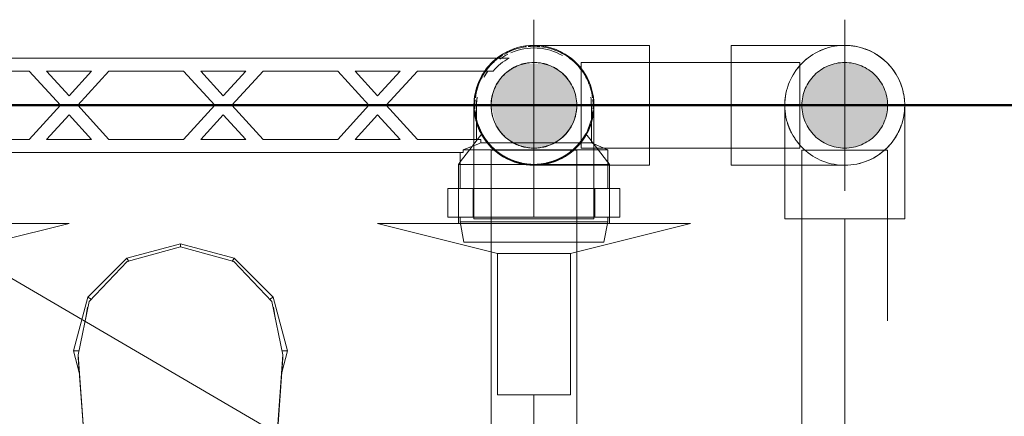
# Model space of a CAD drawing. Header units: millimetres. Extents: x -7237 to 20224, y 4737 to 43478.
# Tile 84 of 88: x 16805 to 17035, y 42503 to 42596. Entities that reach past the tile are written whole.
import ezdxf

# ---------------------------------------------------------------- set-up
doc = ezdxf.new("R2010")
doc.units = ezdxf.units.MM
for name, pattern in [('ADSK_Осевая', [700, 500, -100, 0, -100]), ('ADSK_Скрыто', [300, 150, -150]), ('ADSK_Штриховая_ш3 п1_5', [225, 150, -75])]:
    doc.linetypes.add(name, pattern=pattern)
for name, color, linetype, lineweight in [('A-DETL-____-HDLN', 90, 'ADSK_Скрыто', 9), ('A-DETL-____-MBND', 5, 'ADSK_Штриховая_ш3 п1_5', 20), ('A-WALL-____-MCUT', 113, 'Continuous', 50), ('A-WALL-____-OTLN', 113, 'Continuous', 20), ('M-EQPM-____-OTLN', 50, 'Continuous', 20), ('P-PIPE-____-CNTR', 3, 'ADSK_Осевая', 20), ('P-PIPE-____-IDEN', 2, 'Continuous', 20), ('P-PIPE-____-OTLN', 3, 'Continuous', 20)]:
    doc.layers.add(name, color=color, linetype=linetype, lineweight=lineweight)

# ---------------------------------------------------------------- blocks, each defined once
blk = doc.blocks.new('Прямая форма - 83 new-608910-В_Этаж 02_Водопровод')
at = {"layer": 'M-EQPM-____-OTLN', "color": 253}
for p, q in [((-12.5, -35.67), (0, -32.32)), ((0, -33.04), (-12.47, -36.48)), ((12.5, -35.67), (0, -32.32)), ((0, -32.32), (0, -33.04)), ((12.47, -36.48), (0, -33.04)), ((-21.65, -44.82), (-12.5, -35.67)), ((-12.47, -36.48), (-21.3, -45.79)), ((-12.5, -35.67), (-12.03, -36.48)), ((12.03, -36.48), (12.5, -35.67)), ((12.47, -36.48), (21.3, -45.8)), ((12.5, -35.67), (21.65, -44.82)), ((-25, -57.32), (-21.65, -44.82)), ((-21.3, -45.79), (-23.89, -58.26)), ((-20.82, -45.3), (-21.65, -44.82)), ((20.82, -45.3), (21.65, -44.82)), ((21.3, -45.8), (23.89, -58.26)), ((21.65, -44.82), (25, -57.32)), ((-21.73, -47.12), (-22.2, -50.13)), ((22.2, -50.13), (21.73, -47.12)), ((-23.65, -62.37), (-25, -57.32)), ((-23.7, -57.32), (-25, -57.32)), ((25, -57.32), (23.65, -62.37)), ((23.7, -57.32), (25, -57.32)), ((-23.89, -58.26), (-20.95, -98.41)), ((-23.89, -58.26), (-23.89, -59.01)), ((-20.95, -99.15), (-23.89, -59.01)), ((20.95, -98.41), (23.89, -58.26)), ((23.89, -59.01), (20.95, -99.15)), ((23.89, -58.26), (23.89, -59.01))]:
    blk.add_line(p, q, dxfattribs=at)
blk = doc.blocks.new('Прямая форма - FU - 054-609534-В_Этаж 02_Водопровод')
blk.add_blockref('Прямая форма - 83 new-608910-В_Этаж 02_Водопровод', (0, 0))
blk = doc.blocks.new('Прямая форма - 83 new-609857-В_Этаж 02_Водопровод')
at = {"layer": 'A-WALL-____-MCUT', "color": 53}
blk.add_line((7550, -200), (9000, -200), dxfattribs=at)
blk = doc.blocks.new('Прямая форма - SW - 005-609858-В_Этаж 02_Водопровод')
blk.add_blockref('Прямая форма - 83 new-609857-В_Этаж 02_Водопровод', (0, 0))
blk = doc.blocks.new('83 new_ifc_RVT-1-В_Этаж 02_Водопровод')
at = {"layer": 'A-WALL-____-OTLN', "color": 253, "lineweight": 20}
blk.add_blockref('Прямая форма - SW - 005-609858-В_Этаж 02_Водопровод', (20910.28, 42775.83), dxfattribs=at)
at = {"layer": 'M-EQPM-____-OTLN', "color": 253, "lineweight": 20}
blk.add_blockref('Прямая форма - FU - 054-609534-В_Этаж 02_Водопровод', (29332.74, 42575.83), dxfattribs=at)
blk = doc.blocks.new('VTp_724_0 Водорозетка двойная - VTp_724_0-V33-В_Этаж 02_Водопровод')
at = {"layer": 'A-DETL-____-HDLN'}
for p, q in [((-67.82, 8.8), (-77.18, 8.8)), ((77.19, 8.8), (67.82, 8.8))]:
    blk.add_line(p, q, dxfattribs=at)
at = {"layer": 'M-EQPM-____-OTLN'}
for p, q in [((-88.85, 32), (-89.75, 27.2)), ((-56.15, 32), (-88.85, 32)), ((-55.25, 27.2), (-56.15, 32)), ((56.15, 32), (55.25, 27.2)), ((88.85, 32), (56.15, 32)), ((89.75, 27.2), (88.85, 32)), ((-92.58, 26.1), (-86.7, 26.1)), ((-92.58, 19.4), (-92.58, 26.1)), ((-89.75, 27.2), (-89.75, 26.1)), ((-55.25, 27.2), (-89.75, 27.2)), ((-86.7, 26.1), (-72.5, 26.1)), ((-86.7, 19.4), (-86.7, 26.1)), ((-72.5, 26.1), (-58.3, 26.1)), ((-72.5, 19.4), (-72.5, 26.1)), ((-58.3, 26.1), (-52.42, 26.1)), ((-58.3, 26.1), (-58.3, 19.4)), ((-55.25, 26.1), (-55.25, 27.2)), ((-52.42, 19.4), (-52.42, 26.1)), ((52.42, 26.1), (58.3, 26.1)), ((52.42, 19.4), (52.42, 26.1)), ((55.25, 27.2), (55.25, 26.1)), ((89.75, 27.2), (55.25, 27.2)), ((58.3, 26.1), (72.5, 26.1)), ((58.3, 19.4), (58.3, 26.1)), ((72.5, 26.1), (86.7, 26.1)), ((72.5, 19.4), (72.5, 26.1)), ((86.7, 26.1), (92.58, 26.1)), ((86.7, 26.1), (86.7, 19.4)), ((89.75, 26.1), (89.75, 27.2)), ((92.58, 19.4), (92.58, 26.1)), ((-86.7, 19.4), (-92.58, 19.4)), ((-89.75, 19.4), (-89.75, 10.4)), ((-72.5, 19.4), (-86.7, 19.4)), ((-58.3, 19.4), (-72.5, 19.4)), ((-52.42, 19.4), (-58.3, 19.4)), ((-55.25, 11), (-55.25, 19.4)), ((58.3, 19.4), (52.42, 19.4)), ((55.25, 19.4), (55.25, 11)), ((72.5, 19.4), (58.3, 19.4)), ((86.7, 19.4), (72.5, 19.4)), ((92.58, 19.4), (86.7, 19.4)), ((89.75, 10.4), (89.75, 19.4)), ((-89.75, 10.4), (-85.9, 8.8)), ((-55.99, 10.4), (-89.75, 10.4)), ((55.99, 11), (-55.99, 11)), ((-55.99, 11), (-55.99, 10.4)), ((55.99, 10.4), (55.99, 11)), ((89.75, 10.4), (55.99, 10.4)), ((85.9, 8.8), (89.75, 10.4)), ((-85.9, 8.8), (-85.9, 0)), ((-77.23, 8.8), (-85.9, 8.8)), ((-60.07, 8.8), (-67.77, 8.8)), ((-60.07, 8.8), (-60.07, 8)), ((-60.07, 8), (-45.3, 8)), ((-59.1, 0), (-59.1, 8)), ((-45.3, 8), (-38.02, 0)), ((-36, 2.23), (-41.25, 8)), ((-41.25, 8), (-30.75, 8)), ((-30.75, 8), (-36, 2.23)), ((-33.98, 0), (-26.7, 8)), ((-26.7, 8), (-9.3, 8)), ((-9.3, 8), (-2.02, 0)), ((0, 2.23), (-5.25, 8)), ((-5.25, 8), (5.25, 8)), ((5.25, 8), (0, 2.23)), ((2.02, 0), (9.3, 8)), ((9.3, 8), (26.7, 8)), ((26.7, 8), (33.98, 0)), ((30.75, 8), (41.25, 8)), ((36, 2.23), (30.75, 8)), ((41.25, 8), (36, 2.23)), ((38.02, 0), (45.3, 8)), ((45.3, 8), (60.07, 8)), ((59.1, 8), (59.1, 0)), ((67.77, 8.8), (60.07, 8.8)), ((60.07, 8), (60.07, 8.8)), ((82.84, 8.8), (77.23, 8.8)), ((85.9, 8.8), (83.15, 8.8)), ((85.9, 0), (85.9, 8.8)), ((-38.02, 0), (-45.3, -8)), ((-41.25, -8), (-36, -2.23)), ((-36, -2.23), (-30.75, -8)), ((-26.7, -8), (-33.98, 0)), ((-2.02, 0), (-9.3, -8)), ((-5.25, -8), (0, -2.23)), ((0, -2.23), (5.25, -8)), ((9.3, -8), (2.02, 0)), ((33.98, 0), (26.7, -8)), ((30.75, -8), (36, -2.23)), ((36, -2.23), (41.25, -8)), ((45.3, -8), (38.02, 0)), ((-45.3, -8), (-62.98, -8)), ((-30.75, -8), (-41.25, -8)), ((-9.3, -8), (-26.7, -8)), ((5.25, -8), (-5.25, -8)), ((26.7, -8), (9.3, -8)), ((41.25, -8), (30.75, -8)), ((62.98, -8), (45.3, -8)), ((-66.71, -11), (66.71, -11))]:
    blk.add_line(p, q, dxfattribs=at)
for centre, radius, start, end in [((-212.07, 402.15), 421.7, 291.1285, 291.7236), ((212.07, 402.15), 421.7, 248.2764, 248.8715), ((-72.5, 0), 13.4, 180, 188.2152), ((-72.5, 0), 13.4, 351.8321, 360), ((-72.5, 0), 13.4, 352.5609, 0), ((72.5, 0), 13.4, 180, 187.4391), ((72.5, 0), 13.4, 180, 188.1679), ((72.5, 0), 13.4, 351.7848, 0), ((-72.5, 0), 13.4, 323.3436, 330.7909), ((72.5, 0), 13.4, 209.2091, 216.6564), ((-72.5, 0), 13.4, 322.9736, 327.3258), ((-72.5, 0), 13.4, 323.0818, 328.7777), ((72.5, 0), 13.4, 211.2223, 216.9182), ((72.5, 0), 13.4, 212.6742, 217.0264), ((-72.5, 0), 13.4, 296.8936, 306.3065), ((72.5, 0), 13.4, 233.6935, 243.1064), ((-72.5, 0), 13.4, 240, 293.6489), ((72.5, 0), 13.4, 246.3511, 288.109)]:
    blk.add_arc(centre, radius, start, end, dxfattribs=at)
for points in [[(-62.98, -8), (-63.51, -8.62), (-64.66, -9.75), (-65.99, -10.62), (-66.71, -11)], [(66.71, -11), (65.99, -10.62), (64.66, -9.75), (63.51, -8.62), (62.98, -8)]]:
    blk.add_open_spline(points, degree=3, dxfattribs=at)
blk = doc.blocks.new('PP-R Вентиль с хромированной рукояткой Белый - PP-R Вентиль с хромированной рукояткой Белый-V41-В_Этаж 02_Водопровод')
at = {"layer": 'A-DETL-____-HDLN', "color": 140}
for p, q in [((29403.1, 42569.17), (29400.92, 42566.35)), ((29428.59, 42567.6), (29427.37, 42569.17)), ((29400.81, 42566.2), (29398.04, 42562.61)), ((29429.15, 42566.87), (29428.69, 42567.47)), ((29432.44, 42562.61), (29429.27, 42566.71)), ((29397.94, 42562.48), (29397.59, 42562.03)), ((29415.24, 42562.03), (29397.85, 42562.03)), ((29432.89, 42562.03), (29415.24, 42562.03)), ((29432.89, 42562.03), (29432.54, 42562.48)), ((29432.89, 42561.88), (29432.89, 42562.03)), ((29397.59, 42556.38), (29397.59, 42549.78)), ((29432.89, 42549.78), (29432.89, 42556.38)), ((29432.46, 42548.23), (29398.11, 42548.23))]:
    blk.add_line(p, q, dxfattribs=at)
for radius, start, end in [(13.8, 97.3449, 120.6209), (13.8, 90, 95.7116), (13.8, 84.2884, 90), (13.8, 45, 82.6551), (13.8, 121.7256, 135), (13.8, 135, 172.6551), (10, 0, 180), (13.8, 7.3449, 45), (13.8, 0, 5.7116), (13.8, 174.744, 180), (13.8, 180, 183.901), (10, 180, 0), (13.8, 356.099, 0), (13.8, 185.0056, 225), (13.8, 308.3473, 354.9944), (13.8, 225, 231.6583), (13.8, 232.6352, 307.3592)]:
    blk.add_arc((29415.24, 42575.83), radius, start, end, dxfattribs=at)
for points, knots in [([(29403.26, 42568.97), (29403.22, 42569.04), (29403.17, 42569.14), (29403.14, 42569.2), (29403.17, 42569.14), (29403.28, 42568.94), (29403.54, 42568.5), (29403.94, 42567.89), (29404.42, 42567.24), (29405.03, 42566.51), (29405.82, 42565.73), (29406.37, 42565.24), (29406.86, 42564.86), (29407.38, 42564.48), (29408.08, 42564.01), (29408.87, 42563.58), (29409.55, 42563.25), (29410.09, 42563.02), (29410.65, 42562.81), (29411.43, 42562.56), (29412.88, 42562.18), (29414.27, 42562.03), (29415.24, 42562.03)], [0.4444444, 0.4444444, 0.4444444, 0.4444444, 0.4722222, 0.5, 0.5277778, 0.5555556, 0.6111111, 0.6388889, 0.6666667, 0.7222222, 0.75, 0.7777778, 0.7916667, 0.8055556, 0.8333333, 0.8611111, 0.875, 0.8888889, 0.9027778, 0.9166667, 0.9444444, 1, 1, 1, 1]), ([(29415.24, 42562.03), (29416.21, 42562.03), (29417.59, 42562.18), (29419.04, 42562.56), (29419.83, 42562.81), (29420.39, 42563.02), (29420.92, 42563.25), (29421.6, 42563.58), (29422.39, 42564.01), (29423.09, 42564.48), (29423.61, 42564.86), (29424.1, 42565.24), (29424.66, 42565.73), (29425.44, 42566.51), (29426.05, 42567.24), (29426.53, 42567.89), (29426.93, 42568.5), (29427.2, 42568.94), (29427.31, 42569.14), (29427.34, 42569.2), (29427.31, 42569.14), (29427.25, 42569.04), (29427.21, 42568.97)], [0, 0, 0, 0, 0.0555556, 0.0833333, 0.0972222, 0.1111111, 0.125, 0.1388889, 0.1666667, 0.1944444, 0.2083333, 0.2222222, 0.25, 0.2777778, 0.3333333, 0.3611111, 0.3888889, 0.4444444, 0.4722222, 0.5, 0.5277778, 0.5555556, 0.5555556, 0.5555556, 0.5555556]), ([(29412.48, 42562.31), (29412.05, 42562.4), (29411.43, 42562.56), (29410.64, 42562.81), (29410.27, 42562.95), (29410.09, 42563.03)], [0.05555556, 0.05555556, 0.05555556, 0.05555556, 0.08333333, 0.09722222, 0.11111111, 0.11111111, 0.11111111, 0.11111111]), ([(29420.39, 42563.03), (29420.2, 42562.95), (29419.83, 42562.81), (29419.05, 42562.56), (29418.42, 42562.4), (29417.99, 42562.31)], [0.88888889, 0.88888889, 0.88888889, 0.88888889, 0.90277778, 0.91666667, 0.94444444, 0.94444444, 0.94444444, 0.94444444])]:
    blk.add_open_spline(points, degree=3, knots=knots, dxfattribs=at)
at = {"layer": 'P-PIPE-____-OTLN', "color": 150}
for p, q in [((29397.59, 42562.03), (29397.59, 42556.43)), ((29397.85, 42562.03), (29397.59, 42562.03)), ((29432.89, 42556.43), (29432.89, 42561.83)), ((29397.59, 42549.73), (29397.59, 42548.23)), ((29432.89, 42548.23), (29432.89, 42549.73)), ((29378.74, 42548.23), (29406.74, 42541.23)), ((29398.06, 42548.23), (29378.74, 42548.23)), ((29423.74, 42541.23), (29451.74, 42548.23)), ((29451.74, 42548.23), (29432.5, 42548.23)), ((29406.74, 42541.23), (29406.74, 42508.23)), ((29423.74, 42541.23), (29406.74, 42541.23)), ((29423.74, 42508.23), (29423.74, 42541.23)), ((29406.74, 42508.23), (29423.74, 42508.23))]:
    blk.add_line(p, q, dxfattribs=at)
blk = doc.blocks.new('PP-R Вентиль с хромированной рукояткой Белый - PP-R Вентиль с хромированной рукояткой Белый-V42-В_Этаж 02_Водопровод')
at = {"layer": 'A-DETL-____-HDLN', "color": 210}
for p, q in [((29258.1, 42569.17), (29256.89, 42567.6)), ((29284.55, 42566.35), (29282.37, 42569.17)), ((29256.2, 42566.71), (29253.04, 42562.61)), ((29256.79, 42567.47), (29256.33, 42566.87)), ((29287.44, 42562.61), (29284.67, 42566.2)), ((29252.94, 42562.48), (29252.59, 42562.03)), ((29252.59, 42562.03), (29252.59, 42561.88)), ((29270.24, 42562.03), (29252.59, 42562.03)), ((29287.62, 42562.03), (29270.24, 42562.03)), ((29287.89, 42562.03), (29287.54, 42562.48)), ((29252.59, 42556.38), (29252.59, 42549.78)), ((29287.89, 42549.78), (29287.89, 42556.38)), ((29287.46, 42548.23), (29253.11, 42548.23))]:
    blk.add_line(p, q, dxfattribs=at)
for radius, start, end in [(13.8, 97.3449, 135), (13.8, 90, 95.7116), (13.8, 84.2884, 90), (13.8, 59.3791, 82.6551), (13.8, 45, 58.2744), (13.8, 135, 172.6551), (10, 0, 180), (13.8, 7.3449, 45), (13.8, 174.2884, 180), (13.8, 180, 183.901), (10, 180, 0), (13.8, 0, 5.256), (13.8, 356.099, 0), (13.8, 185.0056, 225), (13.8, 308.3417, 354.9944), (13.8, 225, 231.6527), (13.8, 232.6408, 307.3648)]:
    blk.add_arc((29270.24, 42575.83), radius, start, end, dxfattribs=at)
for points, knots in [([(29258.26, 42568.97), (29258.22, 42569.04), (29258.17, 42569.14), (29258.14, 42569.2), (29258.17, 42569.14), (29258.28, 42568.94), (29258.54, 42568.5), (29258.94, 42567.89), (29259.42, 42567.24), (29260.03, 42566.51), (29260.82, 42565.73), (29261.37, 42565.24), (29261.86, 42564.86), (29262.38, 42564.48), (29263.08, 42564.01), (29263.87, 42563.58), (29264.55, 42563.25), (29265.09, 42563.02), (29265.65, 42562.81), (29266.43, 42562.56), (29267.88, 42562.18), (29269.27, 42562.03), (29270.24, 42562.03)], [0.4444444, 0.4444444, 0.4444444, 0.4444444, 0.4722222, 0.5, 0.5277778, 0.5555556, 0.6111111, 0.6388889, 0.6666667, 0.7222222, 0.75, 0.7777778, 0.7916667, 0.8055556, 0.8333333, 0.8611111, 0.875, 0.8888889, 0.9027778, 0.9166667, 0.9444444, 1, 1, 1, 1]), ([(29270.24, 42562.03), (29271.21, 42562.03), (29272.59, 42562.18), (29274.04, 42562.56), (29274.83, 42562.81), (29275.39, 42563.02), (29275.92, 42563.25), (29276.6, 42563.58), (29277.39, 42564.01), (29278.09, 42564.48), (29278.61, 42564.86), (29279.1, 42565.24), (29279.66, 42565.73), (29280.44, 42566.51), (29281.05, 42567.24), (29281.53, 42567.89), (29281.93, 42568.5), (29282.2, 42568.94), (29282.31, 42569.14), (29282.34, 42569.2), (29282.31, 42569.14), (29282.25, 42569.04), (29282.21, 42568.97)], [0, 0, 0, 0, 0.0555556, 0.0833333, 0.0972222, 0.1111111, 0.125, 0.1388889, 0.1666667, 0.1944444, 0.2083333, 0.2222222, 0.25, 0.2777778, 0.3333333, 0.3611111, 0.3888889, 0.4444444, 0.4722222, 0.5, 0.5277778, 0.5555556, 0.5555556, 0.5555556, 0.5555556]), ([(29267.48, 42562.31), (29267.05, 42562.4), (29266.43, 42562.56), (29265.64, 42562.81), (29265.27, 42562.95), (29265.09, 42563.03)], [0.05555556, 0.05555556, 0.05555556, 0.05555556, 0.08333333, 0.09722222, 0.11111111, 0.11111111, 0.11111111, 0.11111111]), ([(29275.39, 42563.03), (29275.2, 42562.95), (29274.83, 42562.81), (29274.05, 42562.56), (29273.42, 42562.4), (29272.99, 42562.31)], [0.88888889, 0.88888889, 0.88888889, 0.88888889, 0.90277778, 0.91666667, 0.94444444, 0.94444444, 0.94444444, 0.94444444])]:
    blk.add_open_spline(points, degree=3, knots=knots, dxfattribs=at)
at = {"layer": 'P-PIPE-____-OTLN', "color": 220}
for p, q in [((29252.59, 42561.83), (29252.59, 42556.43)), ((29287.89, 42562.03), (29287.62, 42562.03)), ((29287.89, 42556.43), (29287.89, 42562.03)), ((29252.59, 42549.73), (29252.59, 42548.23)), ((29287.89, 42548.23), (29287.89, 42549.73)), ((29233.74, 42548.23), (29261.74, 42541.23)), ((29253.06, 42548.23), (29233.74, 42548.23)), ((29278.74, 42541.23), (29306.74, 42548.23)), ((29306.74, 42548.23), (29287.5, 42548.23)), ((29261.74, 42541.23), (29261.74, 42508.23)), ((29278.74, 42541.23), (29261.74, 42541.23)), ((29278.74, 42508.23), (29278.74, 42541.23)), ((29261.74, 42508.23), (29278.74, 42508.23))]:
    blk.add_line(p, q, dxfattribs=at)
blk = doc.blocks.new('ADSK_Полипропилен_Отвод - Универсальный-V43-В_Этаж 02_Водопровод')
at = {"layer": 'A-DETL-____-HDLN', "color": 140}
blk.add_line((29473.78, 42575.83), (29473.78, 42561.98), dxfattribs=at)
at = {"layer": 'A-DETL-____-HDLN', "color": 140, "flags": 128}
for points in [[(29481.68, 42588.43), (29482.19, 42588.67), (29482.71, 42588.88), (29483.23, 42589.07)], [(29485.39, 42589.63), (29485.4, 42589.63), (29485.95, 42589.71), (29486.51, 42589.77)], [(29478.44, 42586.26), (29478.86, 42586.62), (29479.3, 42586.97), (29479.75, 42587.3)], [(29476.23, 42583.74), (29476.55, 42584.19), (29476.89, 42584.63), (29477.25, 42585.06)], [(29474.49, 42580.23), (29474.68, 42580.76), (29474.89, 42581.28), (29475.11, 42581.79)], [(29473.82, 42576.95), (29473.88, 42577.51), (29473.96, 42578.06), (29474.06, 42578.61)], [(29501.55, 42578.36), (29501.64, 42577.81), (29501.71, 42577.25), (29501.75, 42576.69)]]:
    blk.add_lwpolyline(points, dxfattribs=at)
at = {"layer": 'A-DETL-____-HDLN', "color": 140}
for radius, start, end in [(14, 91.5599, 268.4401), (10, 0, 180), (14, 0, 10.6531), (10, 180, 0)]:
    blk.add_arc((29487.78, 42575.83), radius, start, end, dxfattribs=at)
for points in [[(29473.78, 42575.83), (29473.78, 42574.94), (29473.87, 42574.03), (29474.04, 42573.14)], [(29476.19, 42567.98), (29476.32, 42567.78), (29476.61, 42567.38), (29477.08, 42566.79), (29477.59, 42566.22), (29477.96, 42565.85), (29478.15, 42565.67)]]:
    blk.add_open_spline(points, degree=3, dxfattribs=at)
blk.add_open_spline([(29474.42, 42571.63), (29474.54, 42571.25), (29474.81, 42570.51), (29475.15, 42569.78), (29475.33, 42569.43)], degree=3, knots=[0.2241092, 0.2241092, 0.2241092, 0.2241092, 0.2857143, 0.3456864, 0.3456864, 0.3456864, 0.3456864], dxfattribs=at)
at = {"layer": 'A-DETL-____-MBND', "color": 150}
for p, q in [((29501.78, 42549.33), (29501.78, 42575.83)), ((29473.78, 42561.93), (29473.78, 42549.33)), ((29473.78, 42549.33), (29487.78, 42549.33)), ((29487.78, 42549.33), (29501.78, 42549.33))]:
    blk.add_line(p, q, dxfattribs=at)
at = {"layer": 'A-DETL-____-MBND', "color": 150, "flags": 128}
for points in [[(29488.75, 42589.8), (29489.31, 42589.75), (29489.86, 42589.68), (29490.41, 42589.58)], [(29492.57, 42588.99), (29493.09, 42588.78), (29493.61, 42588.56), (29494.11, 42588.32)], [(29495.56, 42587.47), (29496.02, 42587.15), (29496.47, 42586.81), (29496.9, 42586.46)], [(29498.47, 42584.87), (29498.83, 42584.43), (29499.16, 42583.98), (29499.48, 42583.52)], [(29500.32, 42582.07), (29500.55, 42581.56), (29500.77, 42581.04), (29500.97, 42580.52)]]:
    blk.add_lwpolyline(points, dxfattribs=at)
at = {"layer": 'A-DETL-____-MBND', "color": 150}
for start, end in [(10.8567, 90), (270, 0)]:
    blk.add_arc((29487.78, 42575.83), 14, start, end, dxfattribs=at)
blk.add_open_spline([(29501.52, 42573.14), (29501.69, 42574.03), (29501.78, 42574.94), (29501.78, 42575.83)], degree=3, dxfattribs=at)
for points, knots in [([(29500.23, 42569.43), (29500.41, 42569.78), (29500.68, 42570.36), (29500.9, 42570.95), (29500.98, 42571.17)], [0.65431363, 0.65431363, 0.65431363, 0.65431363, 0.71428571, 0.75071351, 0.75071351, 0.75071351, 0.75071351]), ([(29497.41, 42565.67), (29497.6, 42565.85), (29497.97, 42566.22), (29498.65, 42566.98), (29499.1, 42567.58), (29499.37, 42567.98)], [0.4285714, 0.4285714, 0.4285714, 0.4285714, 0.4642857, 0.5, 0.5714286, 0.5714286, 0.5714286, 0.5714286])]:
    blk.add_open_spline(points, degree=3, knots=knots, dxfattribs=at)
blk = doc.blocks.new('ADSK_Полипропилен_Отвод - Универсальный-V44-В_Этаж 02_Водопровод')
at = {"layer": 'A-DETL-____-HDLN', "color": 140}
for p, q in [((29406.64, 42586.88), (29406.76, 42586.97)), ((29401.24, 42575.83), (29401.24, 42549.33)), ((29429.24, 42549.33), (29429.24, 42575.45)), ((29401.24, 42549.33), (29415.24, 42549.33)), ((29415.24, 42549.33), (29429.24, 42549.33))]:
    blk.add_line(p, q, dxfattribs=at)
at = {"layer": 'A-DETL-____-HDLN', "color": 140, "flags": 128}
for points in [[(29416.2, 42589.8), (29416.76, 42589.75), (29417.32, 42589.68), (29417.87, 42589.58)], [(29420.03, 42588.99), (29420.55, 42588.78), (29421.06, 42588.56), (29421.57, 42588.32)], [(29405.89, 42586.26), (29406.32, 42586.62), (29406.52, 42586.78)], [(29423.02, 42587.47), (29423.48, 42587.15), (29423.92, 42586.81), (29424.35, 42586.46)], [(29403.68, 42583.74), (29404.01, 42584.19), (29404.35, 42584.63), (29404.71, 42585.06)], [(29425.93, 42584.87), (29426.28, 42584.43), (29426.62, 42583.98), (29426.93, 42583.52)], [(29401.95, 42580.23), (29402.13, 42580.76), (29402.34, 42581.28), (29402.57, 42581.79)], [(29427.77, 42582.07), (29428.01, 42581.56), (29428.23, 42581.04), (29428.43, 42580.52)], [(29401.28, 42576.95), (29401.34, 42577.51), (29401.42, 42578.06), (29401.52, 42578.61)], [(29429.01, 42578.36), (29429.1, 42577.81), (29429.16, 42577.25), (29429.21, 42576.69)]]:
    blk.add_lwpolyline(points, dxfattribs=at)
at = {"layer": 'A-DETL-____-HDLN', "color": 140}
for radius, start, end in [(14, 127.9149, 135), (14, 125.7252, 127.2459), (14, 135, 195), (10, 0, 180), (10, 180, 240), (10, 300, 0), (14, 195, 195.7867), (14, 196.8508, 210), (14, 270, 343.1492), (14, 344.2133, 345), (14, 210, 270), (10, 240, 241.3926), (10, 242.3683, 255), (10, 255, 285), (10, 285, 297.6353), (10, 298.5979, 300)]:
    blk.add_arc((29415.24, 42575.83), radius, start, end, dxfattribs=at)
for points in [[(29401.24, 42575.83), (29401.24, 42574.94), (29401.32, 42574.03), (29401.5, 42573.14)], [(29428.98, 42573.14), (29429.06, 42573.56), (29429.12, 42573.97), (29429.16, 42574.39)], [(29403.64, 42567.98), (29403.78, 42567.78), (29404.07, 42567.38), (29404.54, 42566.79), (29405.05, 42566.22), (29405.41, 42565.85), (29405.6, 42565.67)]]:
    blk.add_open_spline(points, degree=3, dxfattribs=at)
for points, knots in [([(29401.88, 42571.63), (29402, 42571.25), (29402.27, 42570.51), (29402.6, 42569.78), (29402.79, 42569.43)], [0.2241092, 0.2241092, 0.2241092, 0.2241092, 0.2857143, 0.3456864, 0.3456864, 0.3456864, 0.3456864]), ([(29427.69, 42569.43), (29427.87, 42569.78), (29428.14, 42570.36), (29428.36, 42570.95), (29428.44, 42571.17)], [0.65431363, 0.65431363, 0.65431363, 0.65431363, 0.71428571, 0.75071351, 0.75071351, 0.75071351, 0.75071351]), ([(29424.87, 42565.67), (29425.06, 42565.85), (29425.43, 42566.22), (29426.11, 42566.98), (29426.56, 42567.58), (29426.83, 42567.98)], [0.4285714, 0.4285714, 0.4285714, 0.4285714, 0.4642857, 0.5, 0.5714286, 0.5714286, 0.5714286, 0.5714286])]:
    blk.add_open_spline(points, degree=3, knots=knots, dxfattribs=at)
at = {"layer": 'A-DETL-____-MBND', "color": 150}
blk.add_line((29406.76, 42586.97), (29407.21, 42587.3), dxfattribs=at)
at = {"layer": 'A-DETL-____-MBND', "color": 150, "flags": 128}
for points in [[(29409.14, 42588.43), (29409.65, 42588.67), (29410.16, 42588.88), (29410.69, 42589.07)], [(29412.86, 42589.63), (29413.41, 42589.71), (29413.97, 42589.77)]]:
    blk.add_lwpolyline(points, dxfattribs=at)
blk = doc.blocks.new('ADSK_Полипропилен_Отвод - Универсальный-V51-В_Этаж 02_Водопровод')
at = {"layer": 'A-DETL-____-HDLN', "color": 140}
blk.add_line((29487.78, 42585.78), (29487.78, 42565.88), dxfattribs=at)
at = {"layer": 'P-PIPE-____-OTLN', "color": 150}
for p, q in [((29487.78, 42589.83), (29461.28, 42589.83)), ((29461.28, 42589.83), (29461.28, 42575.83)), ((29487.78, 42589.83), (29487.78, 42585.83)), ((29461.28, 42575.83), (29461.28, 42561.83)), ((29487.78, 42565.83), (29487.78, 42561.83)), ((29461.28, 42561.83), (29487.78, 42561.83))]:
    blk.add_line(p, q, dxfattribs=at)
for start, end in [(10.8567, 90), (270, 0)]:
    blk.add_arc((29487.78, 42575.83), 14, start, end, dxfattribs=at)

msp = doc.modelspace()

# ---------------------------------------------------------------- hatches: boundary and pattern name
at = {"layer": 'P-PIPE-____-OTLN'}
for points in [[(16925.16, 42565.83), (16927.75, 42566.17), (16930.16, 42567.17), (16932.24, 42568.76), (16933.97, 42571.18), (16934.82, 42573.24), (16935.16, 42575.83), (16934.82, 42578.42), (16933.75, 42580.92), (16932.24, 42582.9), (16930.16, 42584.49), (16927.75, 42585.49), (16923.49, 42585.61), (16922.58, 42585.49), (16920.16, 42584.49), (16918.09, 42582.9), (16916.5, 42580.83), (16915.51, 42578.42), (16915.16, 42575.83), (16916.36, 42571.18), (16916.5, 42570.83), (16918.09, 42568.76), (16920.16, 42567.17), (16923.49, 42566.05)], [(16925.16, 42565.83), (16927.75, 42566.17), (16930.16, 42567.17), (16932.24, 42568.76), (16933.97, 42571.18), (16934.82, 42573.24), (16935.16, 42575.83), (16934.82, 42578.42), (16933.75, 42580.92), (16932.24, 42582.9), (16930.16, 42584.49), (16927.75, 42585.49), (16923.49, 42585.61), (16922.58, 42585.49), (16920.16, 42584.49), (16918.09, 42582.9), (16916.5, 42580.83), (16915.51, 42578.42), (16915.16, 42575.83), (16916.36, 42571.18), (16916.5, 42570.83), (16918.09, 42568.76), (16920.16, 42567.17), (16923.49, 42566.05)], [(16997.71, 42565.83), (17000.3, 42566.17), (17002.71, 42567.17), (17004.78, 42568.76), (17006.51, 42571.18), (17007.37, 42573.24), (17007.71, 42575.83), (17007.37, 42578.42), (17006.37, 42580.83), (17004.78, 42582.9), (17002.71, 42584.49), (17000.3, 42585.49), (16997.71, 42585.83), (16995.12, 42585.49), (16992.71, 42584.49), (16990.64, 42582.9), (16989.05, 42580.83), (16988.05, 42578.42), (16987.71, 42575.83), (16988.05, 42573.24), (16989.05, 42570.83), (16990.64, 42568.76), (16992.71, 42567.17), (16995.32, 42566.15)]]:
    msp.add_hatch(color=256, dxfattribs=at).paths.add_polyline_path(points)

# ---------------------------------------------------------------- linework, layer by layer
at = {"layer": 'A-DETL-____-HDLN', "color": 140}
for p, q in [((16936.16, 42585.83), (16936.16, 42584.4)), ((16936.16, 42584.25), (16936.16, 42565.83)), ((16987.21, 42565.83), (16987.21, 42585.83)), ((16936.16, 42565.83), (16941.32, 42565.83)), ((16915.16, 42565.33), (16915.16, 42541.69)), ((16935.16, 42565.33), (16915.16, 42565.33)), ((16935.16, 42541.88), (16935.16, 42565.33)), ((16987.71, 42565.33), (16987.71, 42561.88)), ((17006.82, 42565.33), (16987.71, 42565.33)), ((17007.71, 42565.33), (17006.98, 42565.33)), ((16925.16, 42561.83), (16936.16, 42561.83)), ((16936.16, 42561.83), (16942.36, 42561.83))]:
    msp.add_line(p, q, dxfattribs=at)
for radius, start, end in [(14, 127.9149, 135), (14, 125.7252, 127.2459), (14, 135, 180), (10, 0, 180), (10, 115.3623, 121.7286), (10, 100.6714, 107.154), (10, 86.0254, 92.5745), (10, 71.4061, 77.9884), (10, 56.8039, 63.3926), (10, 42.2133, 48.783), (14, 180, 195), (10, 180, 240), (10, 300, 0), (14, 195, 195.7867), (14, 196.8508, 210), (14, 210, 343.1492), (14, 344.2133, 345), (10, 311.217, 317.7867), (10, 238.2714, 244.6377), (10, 240, 241.3926), (10, 242.3683, 255), (10, 252.846, 259.3286), (10, 255, 285), (10, 267.4255, 273.9746), (10, 282.0116, 288.5939), (10, 285, 297.6353), (10, 296.6074, 303.1961), (10, 298.5979, 300)]:
    msp.add_arc((16925.16, 42575.83), radius, start, end, dxfattribs=at)
at = {"layer": 'A-DETL-____-MBND', "color": 150}
for p, q in [((17007.71, 42075.46), (17007.71, 42565.33)), ((16987.71, 42561.83), (16987.71, 42075.46)), ((16997.71, 42549.33), (16997.71, 42091.46)), ((16915.16, 42541.64), (16915.16, 42426.88)), ((16935.16, 42426.88), (16935.16, 42541.83)), ((16925.16, 42508.23), (16925.16, 42442.38))]:
    msp.add_line(p, q, dxfattribs=at)
at = {"layer": 'P-PIPE-____-CNTR', "color": 150}
for p, q in [((16925.16, 42555.83), (16925.16, 42595.83)), ((16925.16, 42555.83), (16925.16, 42595.83)), ((16925.16, 42555.83), (16925.16, 42595.83)), ((16997.71, 42555.83), (16997.71, 42595.83)), ((16905.16, 42575.83), (16945.16, 42575.83)), ((16905.16, 42575.83), (16945.16, 42575.83)), ((16905.16, 42575.83), (16945.16, 42575.83)), ((16971.21, 42575.83), (16952.16, 42575.83)), ((16977.71, 42575.83), (17017.71, 42575.83))]:
    msp.add_line(p, q, dxfattribs=at)
at = {"layer": 'P-PIPE-____-IDEN'}
msp.add_line((16780.16, 42548.93), (17613.69, 42061.38), dxfattribs=at)
at = {"layer": 'P-PIPE-____-OTLN', "color": 150}
for p, q in [((16936.16, 42589.83), (16925.16, 42589.83)), ((16952.16, 42589.83), (16936.16, 42589.83)), ((16952.16, 42575.83), (16952.16, 42589.83)), ((16987.21, 42585.83), (16936.16, 42585.83)), ((16952.16, 42561.83), (16952.16, 42575.83)), ((16941.45, 42565.83), (16987.21, 42565.83)), ((16942.41, 42561.83), (16952.16, 42561.83))]:
    msp.add_line(p, q, dxfattribs=at)
for start, end in [(0, 125.5216), (345, 0)]:
    msp.add_arc((16925.16, 42575.83), 14, start, end, dxfattribs=at)

# ---------------------------------------------------------------- block references
at = {"lineweight": 9}
msp.add_blockref('83 new_ifc_RVT-1-В_Этаж 02_Водопровод', (-12490.07, 0), dxfattribs=at)
at = {"layer": 'A-DETL-____-HDLN', "color": 210}
msp.add_blockref('PP-R Вентиль с хромированной рукояткой Белый - PP-R Вентиль с хромированной рукояткой Белый-V42-В_Этаж 02_Водопровод', (-12490.07, 0), dxfattribs=at)
at = {"layer": 'A-DETL-____-HDLN', "rotation": 180}
msp.add_blockref('VTp_724_0 Водорозетка двойная - VTp_724_0-V33-В_Этаж 02_Водопровод', (16852.66, 42575.83), dxfattribs=at)
at = {"layer": 'A-DETL-____-HDLN', "color": 140}
for name in ['PP-R Вентиль с хромированной рукояткой Белый - PP-R Вентиль с хромированной рукояткой Белый-V41-В_Этаж 02_Водопровод', 'ADSK_Полипропилен_Отвод - Универсальный-V44-В_Этаж 02_Водопровод', 'ADSK_Полипропилен_Отвод - Универсальный-V51-В_Этаж 02_Водопровод', 'ADSK_Полипропилен_Отвод - Универсальный-V43-В_Этаж 02_Водопровод']:
    msp.add_blockref(name, (-12490.07, 0), dxfattribs=at)

doc.saveas('drawing.dxf')
